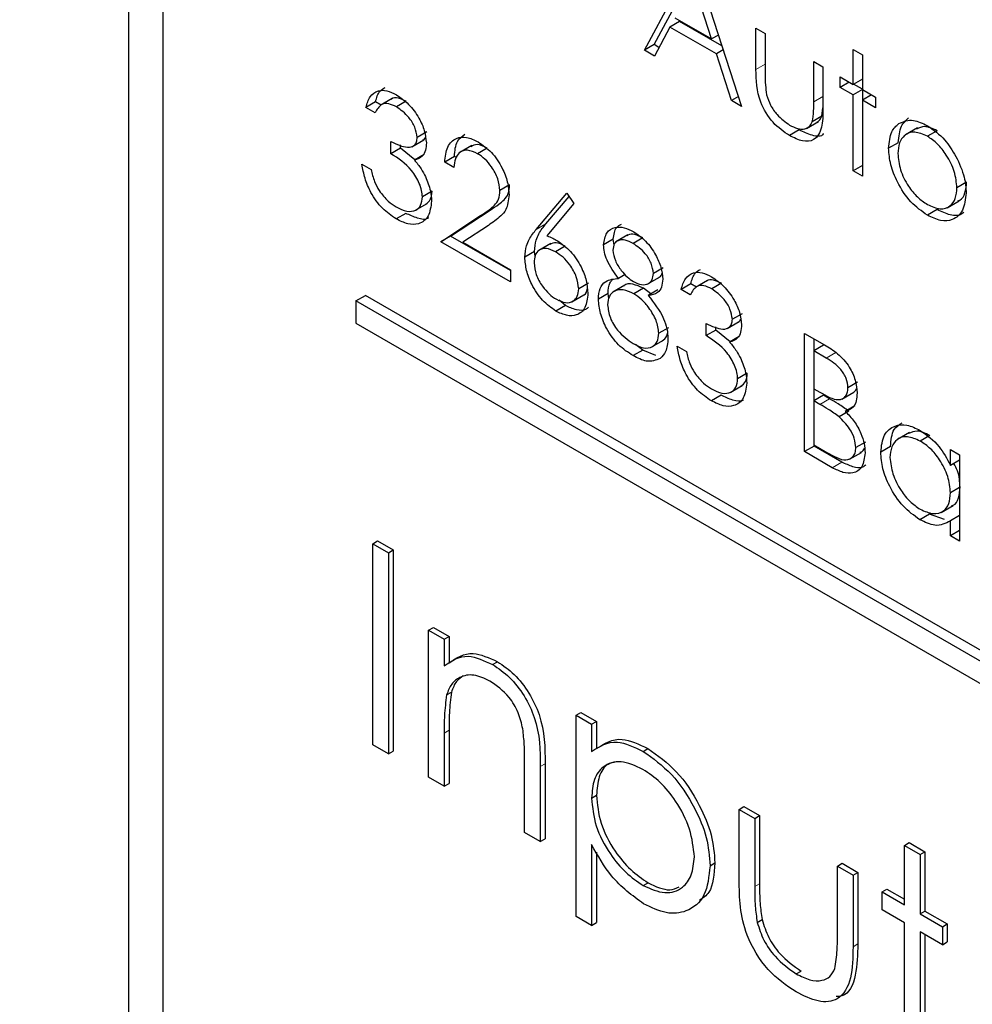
# Paper-space layout 'Blatt2' of a CAD drawing. Header units: millimetres. Extents: x 5 to 418, y 2 to 292.
# Tile 33 of 84: x 88.65 to 91.43, y 201.12 to 204. Entities that reach past the tile are written whole.
import ezdxf

# ---------------------------------------------------------------- set-up
doc = ezdxf.new("R2010")
doc.units = ezdxf.units.MM

psp = doc.layouts.new('Blatt2')

# ---------------------------------------------------------------- linework, layer by layer
at = {"color": 7, "linetype": 'Continuous', "lineweight": 25}
for p, q in [((88.9666, 206.2722), (88.9666, 193.0442)), ((89.0675, 206.1672), (89.0675, 193.1025)), ((90.4741, 203.908), (90.6161, 204.1717)), ((90.62, 204.1695), (90.7581, 203.744)), ((90.5024, 203.9243), (90.6254, 204.1527)), ((90.6705, 203.9409), (90.6177, 204.1034)), ((90.5635, 204.0026), (90.6705, 203.9409)), ((90.549, 203.9756), (90.5035, 203.8911)), ((90.5772, 203.9919), (90.549, 203.9756)), ((90.6847, 203.8972), (90.549, 203.9756)), ((90.7008, 203.9206), (90.5772, 203.9919)), ((90.8003, 203.9723), (90.8272, 203.9568)), ((90.8003, 203.8516), (90.8003, 203.9723)), ((90.6905, 203.9524), (90.6705, 203.9409)), ((90.8272, 203.9568), (90.8272, 203.8396)), ((90.5024, 203.9243), (90.4741, 203.908)), ((90.5035, 203.8911), (90.4741, 203.908)), ((90.5169, 203.916), (90.5024, 203.9243)), ((90.7046, 203.9088), (90.6847, 203.8972)), ((91.0843, 203.9103), (91.1112, 203.8947)), ((91.0843, 203.8083), (91.0843, 203.9103)), ((90.7289, 203.7609), (90.6847, 203.8972)), ((91.1112, 203.8947), (91.1112, 203.7928)), ((90.9692, 203.8748), (90.9961, 203.8593)), ((90.9692, 203.7576), (90.9692, 203.8748)), ((90.9961, 203.8593), (90.9961, 203.7363)), ((91.0459, 203.8305), (91.0843, 203.8083)), ((91.0459, 203.7995), (91.0459, 203.8305)), ((91.1112, 203.8238), (91.0843, 203.8083)), ((91.0728, 203.815), (91.0459, 203.7995)), ((91.0843, 203.7773), (91.0459, 203.7995)), ((91.1112, 203.7928), (91.0843, 203.7773)), ((91.1112, 203.7944), (91.0857, 203.8091)), ((91.1112, 203.7928), (91.1496, 203.7707)), ((91.1126, 203.7626), (91.1126, 203.792)), ((89.7375, 203.7666), (89.7022, 203.7462)), ((90.7489, 203.7724), (90.7289, 203.7609)), ((91.0843, 203.5557), (91.0843, 203.7773)), ((91.1381, 203.7773), (91.1112, 203.7618)), ((91.1496, 203.7707), (91.1496, 203.7396)), ((89.6888, 203.7572), (89.6605, 203.7408)), ((89.6874, 203.7253), (89.6605, 203.7408)), ((89.7049, 203.7478), (89.6888, 203.7572)), ((89.7783, 203.7587), (89.75, 203.7424)), ((90.7581, 203.744), (90.7289, 203.7609)), ((90.993, 203.715), (90.9961, 203.7393)), ((91.1112, 203.7618), (91.1112, 203.5402)), ((91.1496, 203.7396), (91.1112, 203.7618)), ((90.993, 203.715), (90.9648, 203.6986)), ((90.9476, 203.6797), (90.9829, 203.7001)), ((91.2723, 203.6808), (91.2369, 203.6604)), ((89.8385, 203.6697), (89.8102, 203.6534)), ((90.9267, 203.675), (90.8984, 203.6586)), ((91.3294, 203.6729), (91.3012, 203.6566)), ((89.7335, 203.6057), (89.7335, 203.6411)), ((89.7617, 203.622), (89.7335, 203.6057)), ((89.7617, 203.622), (89.7617, 203.6317)), ((89.8037, 203.5877), (89.7617, 203.622)), ((89.7948, 203.6262), (89.8302, 203.6466)), ((89.9699, 203.6298), (89.9346, 203.6094)), ((90.0153, 203.6218), (89.987, 203.6055)), ((91.2162, 203.6378), (91.1879, 203.6215)), ((89.8304, 203.6031), (89.8021, 203.5868)), ((89.9191, 203.5976), (89.8908, 203.5813)), ((89.9248, 203.5943), (89.9191, 203.5976)), ((89.649, 203.5746), (89.6759, 203.5591)), ((89.9177, 203.5658), (89.8908, 203.5813)), ((91.1112, 203.5712), (91.0843, 203.5557)), ((91.1112, 203.5402), (91.0843, 203.5557)), ((90.0803, 203.5143), (90.052, 203.498)), ((91.4158, 203.5224), (91.3875, 203.5061)), ((89.8538, 203.4957), (89.8256, 203.4794)), ((90.1584, 203.3843), (90.2477, 203.4905)), ((90.1866, 203.4007), (90.2542, 203.4809)), ((90.2477, 203.4905), (90.2684, 203.4598)), ((89.8039, 203.4396), (89.8393, 203.46)), ((90.2684, 203.4598), (90.1893, 203.3658)), ((91.3589, 203.4479), (91.3943, 203.4683)), ((89.7771, 203.4314), (89.7489, 203.4151)), ((89.8793, 203.3486), (89.9954, 203.4247)), ((89.9076, 203.365), (90.0237, 203.441)), ((91.3296, 203.4424), (91.3013, 203.426)), ((90.0183, 203.3962), (89.9434, 203.3471)), ((89.9076, 203.365), (89.8793, 203.3486)), ((90.0827, 203.2639), (89.9076, 203.365)), ((90.4262, 203.3681), (90.3908, 203.3477)), ((90.0827, 203.2312), (89.8793, 203.3486)), ((89.9434, 203.3471), (90.0827, 203.2667)), ((90.2007, 203.3434), (90.1654, 203.3229)), ((90.2429, 203.3353), (90.2147, 203.319)), ((90.3834, 203.3561), (90.3552, 203.3398)), ((90.3855, 203.3385), (90.3834, 203.3561)), ((90.4697, 203.3596), (90.4414, 203.3432)), ((90.1532, 203.3196), (90.1249, 203.3032)), ((90.155, 203.3063), (90.1532, 203.3196)), ((90.0827, 203.2667), (90.0827, 203.2312)), ((90.4178, 203.2522), (90.3989, 203.2413)), ((90.5293, 203.2721), (90.501, 203.2558)), ((90.3105, 203.2275), (90.2822, 203.2112)), ((90.4171, 203.2212), (90.3817, 203.2008)), ((90.4828, 203.2244), (90.5182, 203.2448)), ((90.6099, 203.2254), (90.5816, 203.2091)), ((90.626, 203.2161), (90.6099, 203.2254)), ((90.6586, 203.2349), (90.6232, 203.2145)), ((90.6993, 203.227), (90.6711, 203.2106)), ((89.6314, 203.1754), (89.6597, 203.1917)), ((95.8822, 199.5995), (89.6597, 203.1917)), ((90.2622, 203.1731), (90.2976, 203.1935)), ((90.3681, 203.197), (90.3398, 203.1806)), ((90.3704, 203.1819), (90.3681, 203.197)), ((90.4714, 203.2123), (90.4431, 203.196)), ((90.4935, 203.1961), (90.4714, 203.2123)), ((90.5136, 203.2077), (90.4853, 203.1913)), ((90.6084, 203.1936), (90.5816, 203.2091)), ((95.8539, 199.5832), (89.6314, 203.1754)), ((89.6314, 203.1754), (89.6314, 203.1101)), ((90.2438, 203.162), (90.2156, 203.1457)), ((90.2438, 203.162), (90.2253, 203.1773)), ((90.7595, 203.138), (90.7313, 203.1217)), ((89.6314, 203.1101), (95.8539, 199.5179)), ((90.6545, 203.074), (90.6545, 203.1094)), ((90.7159, 203.0944), (90.7513, 203.1149)), ((90.5446, 203.0973), (90.5163, 203.0809)), ((90.6828, 203.0903), (90.6545, 203.074)), ((90.6828, 203.0903), (90.6828, 203.1)), ((90.7247, 203.056), (90.6828, 203.0903)), ((90.9423, 203.0806), (91.0007, 203.0469)), ((90.9423, 202.735), (90.9423, 203.0806)), ((90.4694, 203.0318), (90.4478, 203.0482)), ((90.4943, 203.0401), (90.5296, 203.0606)), ((90.7514, 203.0714), (90.7232, 203.0551)), ((90.9975, 203.046), (90.9692, 203.0297)), ((90.9706, 203.0305), (90.9706, 203.0643)), ((90.4694, 203.0318), (90.4411, 203.0155)), ((90.5079, 203.016), (90.4694, 203.0318)), ((90.5701, 203.0429), (90.5969, 203.0274)), ((90.9692, 203.0297), (90.9692, 202.9189)), ((91.0057, 203.0086), (90.9692, 203.0297)), ((90.7749, 202.964), (90.7466, 202.9477)), ((91.0973, 202.9376), (91.069, 202.9212)), ((90.725, 202.9079), (90.7603, 202.9283)), ((90.9692, 202.9189), (90.9872, 202.9085)), ((90.9706, 202.8842), (90.9706, 202.9181)), ((91.0512, 202.8883), (91.0865, 202.9087)), ((90.6982, 202.8997), (90.6699, 202.8834)), ((90.9975, 202.8998), (90.9692, 202.8834)), ((90.9692, 202.8834), (90.9692, 202.7549)), ((90.987, 202.8731), (90.9692, 202.8834)), ((91.0153, 202.8895), (90.9975, 202.8998)), ((91.0713, 202.8531), (91.043, 202.8367)), ((91.0895, 202.8691), (91.0612, 202.8528)), ((91.2491, 202.7913), (91.2137, 202.7709)), ((91.1203, 202.763), (91.092, 202.7467)), ((91.3085, 202.7823), (91.2802, 202.7659)), ((90.9706, 202.7513), (90.9423, 202.735)), ((91.0233, 202.6882), (90.9423, 202.735)), ((90.9692, 202.7549), (91.0075, 202.7328)), ((90.9706, 202.7513), (90.9706, 202.7541)), ((91.0516, 202.7046), (90.9706, 202.7513)), ((91.0731, 202.7126), (91.1085, 202.733)), ((91.1932, 202.7498), (91.1649, 202.7335)), ((91.3683, 202.6949), (91.3683, 202.7416)), ((91.3683, 202.7416), (91.3952, 202.7261)), ((91.3952, 202.7104), (91.3683, 202.6949)), ((91.3952, 202.7261), (91.3952, 202.4735)), ((91.3952, 202.6303), (91.3683, 202.6148)), ((91.3409, 202.5573), (91.3762, 202.5777)), ((91.3073, 202.5525), (91.279, 202.5362)), ((91.3512, 202.5363), (91.3073, 202.5525)), ((91.3952, 202.5482), (91.3683, 202.5327)), ((91.3683, 202.489), (91.3683, 202.5327)), ((91.3952, 202.5046), (91.3683, 202.489)), ((89.6805, 202.466), (89.6946, 202.4741)), ((89.6946, 202.4741), (89.7403, 202.4477)), ((91.3952, 202.4735), (91.3683, 202.489)), ((89.6805, 202.466), (89.7262, 202.4396)), ((89.6805, 201.878), (89.6805, 202.466)), ((89.7262, 202.4396), (89.7403, 202.4477)), ((89.7403, 202.4477), (89.7403, 201.8598)), ((89.7262, 202.4396), (89.7262, 201.8517)), ((89.8437, 202.2135), (89.8578, 202.2216)), ((89.8437, 202.2135), (89.8894, 202.1871)), ((89.8437, 201.7838), (89.8437, 202.2135)), ((89.8578, 202.2216), (89.9035, 202.1953)), ((89.8894, 202.1871), (89.9035, 202.1953)), ((89.8894, 202.1871), (89.8894, 202.1096)), ((89.9035, 202.1953), (89.9035, 202.1178)), ((90.0309, 202.1129), (90.0451, 202.1211)), ((89.8964, 202.024), (89.9105, 202.0322)), ((90.2745, 201.9648), (90.2886, 201.9729)), ((90.2745, 201.9648), (90.3201, 201.9384)), ((90.2745, 201.3769), (90.2745, 201.9648)), ((90.2886, 201.9729), (90.3343, 201.9466)), ((90.3201, 201.9384), (90.3343, 201.9466)), ((90.3201, 201.9384), (90.3201, 201.8589)), ((90.3343, 201.9466), (90.3343, 201.8671)), ((89.8894, 201.9128), (89.8894, 201.7575)), ((89.9035, 201.921), (89.9035, 201.7656)), ((89.7262, 201.8517), (89.6805, 201.878)), ((90.4705, 201.8592), (90.4846, 201.8673)), ((89.7262, 201.8517), (89.7403, 201.8598)), ((90.1243, 201.6218), (90.1243, 201.8239)), ((90.17, 201.8148), (90.17, 201.5954)), ((90.1842, 201.823), (90.1842, 201.6036)), ((89.8894, 201.7575), (89.8437, 201.7838)), ((89.8894, 201.7575), (89.9035, 201.7656)), ((90.3201, 201.7226), (90.3343, 201.7308)), ((90.7509, 201.6897), (90.7651, 201.6979)), ((90.7651, 201.6979), (90.8108, 201.6715)), ((90.7509, 201.6897), (90.7966, 201.6633)), ((90.7509, 201.4844), (90.7509, 201.6897)), ((90.7966, 201.6633), (90.8108, 201.6715)), ((90.7966, 201.6633), (90.7966, 201.4641)), ((90.8108, 201.6715), (90.8108, 201.4722)), ((90.17, 201.5954), (90.1243, 201.6218)), ((90.17, 201.5954), (90.1842, 201.6036)), ((90.3201, 201.5866), (90.3201, 201.3505)), ((91.2339, 201.5842), (91.2481, 201.5924)), ((91.2339, 201.5842), (91.2796, 201.5579)), ((91.2339, 201.4109), (91.2339, 201.5842)), ((91.2481, 201.5924), (91.2938, 201.566)), ((90.3343, 201.5644), (90.3343, 201.3587)), ((91.2796, 201.5579), (91.2938, 201.566)), ((91.2796, 201.5579), (91.2796, 201.3845)), ((91.2938, 201.566), (91.2938, 201.3927)), ((90.6661, 201.5251), (90.6802, 201.5332)), ((91.0381, 201.5239), (91.0523, 201.5321)), ((91.0381, 201.3247), (91.0381, 201.5239)), ((91.0381, 201.5239), (91.0838, 201.4975)), ((91.0523, 201.5321), (91.098, 201.5057)), ((91.0838, 201.4975), (91.098, 201.5057)), ((91.0838, 201.4975), (91.0838, 201.2884)), ((91.098, 201.5057), (91.098, 201.2965)), ((90.4708, 201.467), (90.4849, 201.4752)), ((91.1687, 201.4486), (91.1828, 201.4567)), ((91.1687, 201.3958), (91.1687, 201.4486)), ((91.1687, 201.4486), (91.2339, 201.4109)), ((91.1828, 201.4567), (91.2339, 201.4272)), ((90.3201, 201.3505), (90.2745, 201.3769)), ((91.2339, 201.3581), (91.1687, 201.3958)), ((91.2796, 201.3845), (91.2938, 201.3927)), ((91.2796, 201.3845), (91.3449, 201.3468)), ((91.2938, 201.3927), (91.359, 201.355)), ((90.3201, 201.3505), (90.3343, 201.3587)), ((90.8039, 201.3594), (90.818, 201.3676)), ((91.2339, 200.9813), (91.2339, 201.3581)), ((91.3449, 201.3468), (91.359, 201.355)), ((91.3449, 201.3468), (91.3449, 201.2941)), ((91.359, 201.355), (91.359, 201.3022)), ((91.3449, 201.2941), (91.2796, 201.3317)), ((91.2796, 201.3317), (91.2796, 200.9549)), ((91.2938, 201.3236), (91.2938, 200.963)), ((91.3449, 201.2941), (91.359, 201.3022)), ((90.9181, 201.2088), (90.9322, 201.217))]:
    psp.add_line(p, q, dxfattribs=at)
at = {"color": 7, "linetype": 'Continuous', "lineweight": 18}
for p, q in [((90.8272, 203.8671), (90.8003, 203.8516)), ((90.9961, 203.7731), (90.9692, 203.7576)), ((90.0237, 203.441), (89.9954, 203.4247)), ((90.1866, 203.4007), (90.1584, 203.3843)), ((91.0339, 203.0249), (91.0057, 203.0086)), ((91.0153, 202.8895), (90.987, 202.8731)), ((91.0516, 202.7046), (91.0233, 202.6882)), ((89.8894, 201.9128), (89.9035, 201.921)), ((90.17, 201.8148), (90.1842, 201.823)), ((90.7966, 201.4641), (90.8108, 201.4722)), ((91.0838, 201.2884), (91.098, 201.2965))]:
    psp.add_line(p, q, dxfattribs=at)
for centre, major_axis, ratio, start_param, end_param in [((365.4312, 366.6879), (379.9846, 5.8274), 0.587244, 3.834585, 4.001386), ((365.4312, 355.2005), (379.9866, -5.634), 0.567146, 3.873355, 3.997444), ((365.4164, 367.659), (378.7845, 5.8277), 0.587275, 3.871004, 3.964908)]:
    psp.add_ellipse(centre, major_axis=major_axis, ratio=ratio, start_param=start_param, end_param=end_param, dxfattribs=at)
at = {"color": 7, "linetype": 'Continuous', "lineweight": 25}
for points, knots in [([(80.7494, 215.0294), (81.5576, 214.5051), (83.9014, 212.9848), (87.8525, 210.5044), (92.6317, 207.6048), (97.5029, 204.7552), (102.4626, 201.9553), (107.5106, 199.2071), (111.3984, 197.1627), (113.6013, 196.0337), (114.0739, 195.7914)], [0, 0, 0, 0, 0.0774167, 0.2244859, 0.3715556, 0.5186246, 0.6656928, 0.8127599, 0.959826, 1, 1, 1, 1]), ([(90.8984, 203.6586), (90.8817, 203.6698), (90.8485, 203.692), (90.802, 203.7693), (90.801, 203.8203), (90.8003, 203.8516)], [0, 0, 0, 0, 0.28097, 0.559785, 1, 1, 1, 1]), ([(90.8272, 203.8396), (90.8272, 203.8285), (90.8271, 203.8087), (90.8301, 203.7874), (90.8315, 203.7781)], [0, 0, 0, 0, 0.560377, 1, 1, 1, 1]), ([(89.6888, 203.7572), (89.6919, 203.769), (89.6971, 203.7883), (89.7112, 203.7962), (89.7168, 203.7993)], [0, 0, 0, 0, 0.609349, 1, 1, 1, 1]), ([(89.6605, 203.7408), (89.664, 203.7521), (89.6709, 203.7747), (89.6937, 203.7909), (89.7214, 203.7918), (89.7402, 203.7826), (89.7496, 203.778)], [0, 0, 0, 0, 0.280288, 0.55968, 0.779747, 1, 1, 1, 1]), ([(89.7783, 203.7587), (89.7707, 203.7622), (89.7555, 203.7692), (89.7392, 203.7702), (89.7347, 203.7645), (89.7344, 203.7641)], [0, 0, 0, 0, 0.479358, 0.957166, 1, 1, 1, 1]), ([(89.7496, 203.778), (89.7618, 203.7695), (89.786, 203.7525), (89.815, 203.7136), (89.8334, 203.6728), (89.8358, 203.6494), (89.8371, 203.6377)], [0, 0, 0, 0, 0.280085, 0.559868, 0.780099, 1, 1, 1, 1]), ([(90.8315, 203.7781), (90.8348, 203.7677), (90.8414, 203.7469), (90.8655, 203.7128), (90.886, 203.6984), (90.8986, 203.6895)], [0, 0, 0, 0, 0.280117, 0.560544, 1, 1, 1, 1]), ([(89.75, 203.7424), (89.7422, 203.7461), (89.7267, 203.7537), (89.7019, 203.7507), (89.6929, 203.7349), (89.6874, 203.7253)], [0, 0, 0, 0, 0.280636, 0.560364, 1, 1, 1, 1]), ([(89.8102, 203.6534), (89.8087, 203.6633), (89.8056, 203.6832), (89.7827, 203.7189), (89.7624, 203.7335), (89.75, 203.7424)], [0, 0, 0, 0, 0.278859, 0.560074, 1, 1, 1, 1]), ([(90.9961, 203.7363), (90.9958, 203.7176), (90.9953, 203.6803), (90.9743, 203.6432), (90.9368, 203.6392), (90.9112, 203.6522), (90.8984, 203.6586)], [0, 0, 0, 0, 0.281501, 0.559646, 0.779298, 1, 1, 1, 1]), ([(90.9648, 203.6986), (90.9664, 203.7091), (90.9693, 203.7278), (90.9692, 203.7485), (90.9692, 203.7576)], [0, 0, 0, 0, 0.559371, 1, 1, 1, 1]), ([(90.979, 203.6989), (90.9808, 203.6997), (90.9873, 203.7024), (90.9907, 203.7097), (90.993, 203.715)], [0, 0, 0, 0, 0.2858176, 1, 1, 1, 1]), ([(91.2162, 203.6378), (91.2178, 203.6555), (91.2206, 203.6872), (91.2384, 203.7031), (91.2462, 203.7101)], [0, 0, 0, 0, 0.559285, 1, 1, 1, 1]), ([(90.8986, 203.6895), (90.9064, 203.6855), (90.922, 203.6776), (90.9419, 203.6769), (90.957, 203.6839), (90.9622, 203.6937), (90.9648, 203.6986)], [0, 0, 0, 0, 0.28027, 0.560007, 0.780074, 1, 1, 1, 1]), ([(91.1879, 203.6215), (91.1895, 203.6392), (91.1924, 203.6709), (91.2101, 203.6868), (91.2179, 203.6938)], [0, 0, 0, 0, 0.559285, 1, 1, 1, 1]), ([(91.2179, 203.6938), (91.2314, 203.6995), (91.2556, 203.7098), (91.2873, 203.6943), (91.3013, 203.6875)], [0, 0, 0, 0, 0.55888, 1, 1, 1, 1]), ([(91.3294, 203.6729), (91.3164, 203.6789), (91.2934, 203.6896), (91.2768, 203.6808), (91.2696, 203.677)], [0, 0, 0, 0, 0.564377, 1, 1, 1, 1]), ([(91.3013, 203.6875), (91.319, 203.6751), (91.3508, 203.653), (91.3741, 203.6148), (91.3844, 203.5979)], [0, 0, 0, 0, 0.559182, 1, 1, 1, 1]), ([(89.7335, 203.6411), (89.7504, 203.6332), (89.7757, 203.6212), (89.8005, 203.6272), (89.809, 203.6395), (89.8098, 203.6488), (89.8102, 203.6534)], [0, 0, 0, 0, 0.499418, 0.749016, 0.874544, 1, 1, 1, 1]), ([(89.826, 203.6459), (89.8276, 203.6462), (89.8316, 203.6469), (89.8334, 203.6511), (89.8344, 203.6535)], [0, 0, 0, 0, 0.399149, 1, 1, 1, 1]), ([(89.8908, 203.5813), (89.8925, 203.5971), (89.896, 203.6287), (89.9216, 203.6523), (89.9541, 203.6566), (89.977, 203.6457), (89.9884, 203.6402)], [0, 0, 0, 0, 0.280029, 0.559515, 0.779668, 1, 1, 1, 1]), ([(89.9191, 203.5976), (89.9205, 203.6139), (89.9232, 203.6438), (89.9414, 203.6567), (89.9496, 203.6626)], [0, 0, 0, 0, 0.54369, 1, 1, 1, 1]), ([(90.9975, 203.6639), (90.9973, 203.6637), (90.9913, 203.654), (90.9639, 203.6573), (90.9391, 203.6691), (90.9267, 203.675)], [0, 0, 0, 0, 0.010224, 0.503933, 1, 1, 1, 1]), ([(91.3012, 203.6566), (91.2884, 203.6621), (91.2628, 203.6733), (91.2348, 203.6619), (91.2174, 203.6391), (91.2157, 203.6169), (91.2148, 203.6058)], [0, 0, 0, 0, 0.279484, 0.559256, 0.779547, 1, 1, 1, 1]), ([(91.3875, 203.5061), (91.386, 203.5217), (91.3831, 203.553), (91.3594, 203.5992), (91.3313, 203.636), (91.3112, 203.6497), (91.3012, 203.6566)], [0, 0, 0, 0, 0.279586, 0.559398, 0.779653, 1, 1, 1, 1]), ([(89.8371, 203.6377), (89.8366, 203.63), (89.8356, 203.6146), (89.8248, 203.5943), (89.8107, 203.5897), (89.8021, 203.5868)], [0, 0, 0, 0, 0.280508, 0.560792, 1, 1, 1, 1]), ([(90.0153, 203.6218), (90.0049, 203.627), (89.9864, 203.636), (89.973, 203.6292), (89.9672, 203.6262)], [0, 0, 0, 0, 0.56442, 1, 1, 1, 1]), ([(89.9884, 203.6402), (90.0018, 203.631), (90.0284, 203.6128), (90.0581, 203.5675), (90.076, 203.523), (90.0779, 203.4978), (90.0788, 203.4852)], [0, 0, 0, 0, 0.27989, 0.559224, 0.779582, 1, 1, 1, 1]), ([(91.3013, 203.426), (91.2845, 203.4377), (91.251, 203.4609), (91.2141, 203.5181), (91.1916, 203.574), (91.1891, 203.6057), (91.1879, 203.6215)], [0, 0, 0, 0, 0.279776, 0.559179, 0.779592, 1, 1, 1, 1]), ([(89.8256, 203.4794), (89.8251, 203.4857), (89.8242, 203.4982), (89.8149, 203.5254), (89.7871, 203.5713), (89.7549, 203.5919), (89.7335, 203.6057)], [0, 0, 0, 0, 0.125587, 0.251191, 0.500605, 1, 1, 1, 1]), ([(89.987, 203.6055), (89.9768, 203.6102), (89.9564, 203.6196), (89.9333, 203.6114), (89.9208, 203.5915), (89.9187, 203.5744), (89.9177, 203.5658)], [0, 0, 0, 0, 0.279699, 0.558847, 0.779176, 1, 1, 1, 1]), ([(90.052, 203.498), (90.0507, 203.5094), (90.0482, 203.5322), (90.0299, 203.5654), (90.0089, 203.591), (89.9943, 203.6007), (89.987, 203.6055)], [0, 0, 0, 0, 0.279126, 0.558978, 0.77935, 1, 1, 1, 1]), ([(91.2148, 203.6058), (91.2164, 203.5903), (91.2196, 203.5592), (91.2424, 203.5129), (91.2713, 203.4775), (91.2912, 203.4639), (91.3012, 203.4571)], [0, 0, 0, 0, 0.2796181, 0.5591672, 0.7795123, 1, 1, 1, 1]), ([(91.3844, 203.5979), (91.3941, 203.5773), (91.4113, 203.5404), (91.4134, 203.506), (91.4144, 203.4908)], [0, 0, 0, 0, 0.559216, 1, 1, 1, 1]), ([(89.7489, 203.4151), (89.7351, 203.4244), (89.7077, 203.443), (89.6753, 203.4882), (89.6565, 203.534), (89.6515, 203.5611), (89.649, 203.5746)], [0, 0, 0, 0, 0.279886, 0.558979, 0.779263, 1, 1, 1, 1]), ([(89.8021, 203.5868), (89.8091, 203.5786), (89.8215, 203.5639), (89.8306, 203.5463), (89.8346, 203.5386)], [0, 0, 0, 0, 0.559795, 1, 1, 1, 1]), ([(89.6759, 203.5591), (89.6786, 203.5475), (89.6835, 203.5268), (89.6945, 203.5066), (89.6993, 203.4978)], [0, 0, 0, 0, 0.5606944, 1, 1, 1, 1]), ([(89.8346, 203.5386), (89.8403, 203.5247), (89.8506, 203.4998), (89.8518, 203.4769), (89.8524, 203.4668)], [0, 0, 0, 0, 0.559419, 1, 1, 1, 1]), ([(90.0237, 203.441), (90.0323, 203.4466), (90.0465, 203.4557), (90.0648, 203.4705), (90.0778, 203.4875), (90.0795, 203.5053), (90.0803, 203.5143)], [0, 0, 0, 0, 0.340542, 0.56085, 0.780599, 1, 1, 1, 1]), ([(91.3012, 203.4571), (91.3138, 203.4515), (91.3392, 203.4402), (91.3679, 203.45), (91.3846, 203.4733), (91.3865, 203.4952), (91.3875, 203.5061)], [0, 0, 0, 0, 0.279745, 0.559113, 0.779606, 1, 1, 1, 1]), ([(91.3898, 203.4682), (91.392, 203.4687), (91.4023, 203.4712), (91.4125, 203.4905), (91.4147, 203.5118), (91.4158, 203.5224)], [0, 0, 0, 0, 0.119123, 0.559661, 1, 1, 1, 1]), ([(89.6993, 203.4978), (89.7079, 203.4866), (89.7233, 203.4666), (89.7414, 203.4553), (89.7493, 203.4502)], [0, 0, 0, 0, 0.558748, 1, 1, 1, 1]), ([(89.7493, 203.4502), (89.7597, 203.4451), (89.7804, 203.4347), (89.8055, 203.4382), (89.8225, 203.453), (89.8246, 203.4706), (89.8256, 203.4794)], [0, 0, 0, 0, 0.2805991, 0.5601509, 0.7803026, 1, 1, 1, 1]), ([(89.8355, 203.4583), (89.8406, 203.462), (89.8512, 203.4695), (89.8529, 203.4867), (89.8538, 203.4957)], [0, 0, 0, 0, 0.480676, 1, 1, 1, 1]), ([(89.9954, 203.4247), (90.004, 203.4302), (90.0182, 203.4394), (90.0365, 203.4542), (90.0496, 203.4711), (90.0512, 203.489), (90.052, 203.498)], [0, 0, 0, 0, 0.340542, 0.56085, 0.780599, 1, 1, 1, 1]), ([(90.0788, 203.4852), (90.077, 203.4696), (90.074, 203.4439), (90.0548, 203.4234), (90.0373, 203.4088), (90.0246, 203.4004), (90.0183, 203.3962)], [0, 0, 0, 0, 0.33837, 0.558748, 0.779361, 1, 1, 1, 1]), ([(91.4144, 203.4908), (91.4123, 203.4728), (91.4082, 203.4367), (91.378, 203.411), (91.3406, 203.4068), (91.3144, 203.4196), (91.3013, 203.426)], [0, 0, 0, 0, 0.279521, 0.559381, 0.779507, 1, 1, 1, 1]), ([(89.8524, 203.4668), (89.8503, 203.4511), (89.846, 203.4197), (89.8179, 203.3986), (89.7836, 203.3981), (89.7605, 203.4094), (89.7489, 203.4151)], [0, 0, 0, 0, 0.279304, 0.558838, 0.779277, 1, 1, 1, 1]), ([(89.8432, 203.4182), (89.8429, 203.4179), (89.8352, 203.4116), (89.8111, 203.4157), (89.7885, 203.4262), (89.7771, 203.4314)], [0, 0, 0, 0, 0.020663, 0.510016, 1, 1, 1, 1]), ([(91.4073, 203.4345), (91.4056, 203.4328), (91.3962, 203.4232), (91.3682, 203.4242), (91.3424, 203.4363), (91.3296, 203.4424)], [0, 0, 0, 0, 0.100871, 0.5500605, 1, 1, 1, 1]), ([(90.1532, 203.3196), (90.1542, 203.3313), (90.156, 203.3507), (90.1655, 203.3716), (90.1754, 203.387), (90.1829, 203.3961), (90.1866, 203.4007)], [0, 0, 0, 0, 0.339374, 0.559486, 0.779731, 1, 1, 1, 1]), ([(90.3552, 203.3398), (90.3573, 203.3524), (90.3615, 203.3776), (90.3862, 203.3921), (90.4144, 203.3916), (90.4334, 203.3824), (90.4429, 203.3778)], [0, 0, 0, 0, 0.2788058, 0.5584573, 0.7791595, 1, 1, 1, 1]), ([(90.3834, 203.3561), (90.3851, 203.3693), (90.3878, 203.3903), (90.4021, 203.3971), (90.4073, 203.3996)], [0, 0, 0, 0, 0.632557, 1, 1, 1, 1]), ([(90.1249, 203.3032), (90.126, 203.315), (90.1277, 203.3344), (90.1372, 203.3552), (90.1471, 203.3707), (90.1546, 203.3798), (90.1584, 203.3843)], [0, 0, 0, 0, 0.339374, 0.559486, 0.779731, 1, 1, 1, 1]), ([(90.1893, 203.3658), (90.1951, 203.3635), (90.2053, 203.3594), (90.2157, 203.3537), (90.2203, 203.3512)], [0, 0, 0, 0, 0.55991, 1, 1, 1, 1]), ([(90.4697, 203.3596), (90.4619, 203.3633), (90.4465, 203.3708), (90.4299, 203.3714), (90.4241, 203.3662), (90.4232, 203.3653)], [0, 0, 0, 0, 0.4545039, 0.9078162, 1, 1, 1, 1]), ([(90.4429, 203.3778), (90.4548, 203.3694), (90.4787, 203.3526), (90.5067, 203.3136), (90.5244, 203.2735), (90.5267, 203.2506), (90.5279, 203.2391)], [0, 0, 0, 0, 0.279929, 0.559623, 0.779946, 1, 1, 1, 1]), ([(90.2429, 203.3353), (90.2337, 203.34), (90.2165, 203.3486), (90.2036, 203.343), (90.1976, 203.3404)], [0, 0, 0, 0, 0.5384332, 1, 1, 1, 1]), ([(90.2203, 203.3512), (90.2334, 203.3419), (90.2596, 203.3233), (90.2888, 203.2787), (90.3065, 203.2347), (90.3082, 203.2099), (90.3091, 203.1975)], [0, 0, 0, 0, 0.279638, 0.559326, 0.779527, 1, 1, 1, 1]), ([(90.3989, 203.2413), (90.386, 203.2585), (90.3681, 203.2826), (90.3567, 203.3183), (90.3557, 203.3326), (90.3552, 203.3398)], [0, 0, 0, 0, 0.557752, 0.778932, 1, 1, 1, 1]), ([(90.4414, 203.3432), (90.4335, 203.3472), (90.4178, 203.355), (90.3985, 203.3534), (90.3846, 203.3437), (90.3829, 203.3304), (90.382, 203.3238)], [0, 0, 0, 0, 0.280651, 0.560566, 0.78062, 1, 1, 1, 1]), ([(90.501, 203.2558), (90.4994, 203.2656), (90.4962, 203.2853), (90.4741, 203.321), (90.4538, 203.3348), (90.4414, 203.3432)], [0, 0, 0, 0, 0.278971, 0.559919, 1, 1, 1, 1]), ([(90.2156, 203.1457), (90.2022, 203.1552), (90.1754, 203.1744), (90.1452, 203.2199), (90.128, 203.265), (90.1259, 203.2905), (90.1249, 203.3032)], [0, 0, 0, 0, 0.27967, 0.559085, 0.779558, 1, 1, 1, 1]), ([(90.2147, 203.319), (90.2055, 203.3234), (90.1873, 203.3321), (90.1664, 203.3259), (90.1537, 203.3101), (90.1524, 203.2944), (90.1518, 203.2865)], [0, 0, 0, 0, 0.280127, 0.559515, 0.779719, 1, 1, 1, 1]), ([(90.2822, 203.2112), (90.2809, 203.2228), (90.2781, 203.2461), (90.2585, 203.2793), (90.2368, 203.3044), (90.222, 203.3141), (90.2147, 203.319)], [0, 0, 0, 0, 0.278754, 0.558605, 0.779147, 1, 1, 1, 1]), ([(90.382, 203.3238), (90.3837, 203.3136), (90.3871, 203.2933), (90.4048, 203.2656), (90.4235, 203.2444), (90.4361, 203.236), (90.4425, 203.2318)], [0, 0, 0, 0, 0.277721, 0.558224, 0.779072, 1, 1, 1, 1]), ([(90.1518, 203.2865), (90.153, 203.2751), (90.1556, 203.2524), (90.1743, 203.2197), (90.1953, 203.1947), (90.2098, 203.1851), (90.217, 203.1803)], [0, 0, 0, 0, 0.279059, 0.55882, 0.779303, 1, 1, 1, 1]), ([(90.4425, 203.2318), (90.4504, 203.2282), (90.4663, 203.221), (90.4855, 203.2239), (90.4981, 203.236), (90.5, 203.2492), (90.501, 203.2558)], [0, 0, 0, 0, 0.280237, 0.560145, 0.780435, 1, 1, 1, 1]), ([(90.5146, 203.2429), (90.519, 203.2455), (90.5237, 203.2483), (90.5252, 203.2547), (90.5253, 203.2552)], [0, 0, 0, 0, 0.924442, 1, 1, 1, 1]), ([(90.5816, 203.2091), (90.585, 203.2204), (90.5919, 203.243), (90.6148, 203.2592), (90.6425, 203.2601), (90.6613, 203.2509), (90.6707, 203.2463)], [0, 0, 0, 0, 0.280288, 0.55968, 0.779747, 1, 1, 1, 1]), ([(90.6099, 203.2254), (90.613, 203.2373), (90.6181, 203.2566), (90.6323, 203.2645), (90.6378, 203.2676)], [0, 0, 0, 0, 0.609349, 1, 1, 1, 1]), ([(90.6707, 203.2463), (90.6828, 203.2378), (90.707, 203.2208), (90.736, 203.1819), (90.7544, 203.1411), (90.7569, 203.1177), (90.7581, 203.106)], [0, 0, 0, 0, 0.280085, 0.559868, 0.780099, 1, 1, 1, 1]), ([(90.3398, 203.1806), (90.3408, 203.1916), (90.3428, 203.2136), (90.3629, 203.2378), (90.3852, 203.2399), (90.3989, 203.2413)], [0, 0, 0, 0, 0.279987, 0.559901, 1, 1, 1, 1]), ([(90.3681, 203.197), (90.3686, 203.2085), (90.3694, 203.225), (90.3777, 203.2338), (90.3802, 203.2365)], [0, 0, 0, 0, 0.697882, 1, 1, 1, 1]), ([(90.4714, 203.2123), (90.4611, 203.2171), (90.4405, 203.2266), (90.4202, 203.2257), (90.414, 203.2192), (90.4137, 203.219)], [0, 0, 0, 0, 0.4907878, 0.980826, 1, 1, 1, 1]), ([(90.5279, 203.2391), (90.5272, 203.2309), (90.5258, 203.2144), (90.5116, 203.1954), (90.4953, 203.1929), (90.4853, 203.1913)], [0, 0, 0, 0, 0.280159, 0.560243, 1, 1, 1, 1]), ([(90.6711, 203.2106), (90.6633, 203.2144), (90.6477, 203.222), (90.623, 203.219), (90.614, 203.2032), (90.6084, 203.1936)], [0, 0, 0, 0, 0.280636, 0.560364, 1, 1, 1, 1]), ([(90.6993, 203.227), (90.6917, 203.2305), (90.6765, 203.2375), (90.6603, 203.2385), (90.6558, 203.2328), (90.6554, 203.2324)], [0, 0, 0, 0, 0.479358, 0.957166, 1, 1, 1, 1]), ([(90.3091, 203.1975), (90.3076, 203.1826), (90.3045, 203.1527), (90.2789, 203.1325), (90.2477, 203.1306), (90.2263, 203.1406), (90.2156, 203.1457)], [0, 0, 0, 0, 0.279631, 0.55896, 0.779478, 1, 1, 1, 1]), ([(90.217, 203.1803), (90.2262, 203.176), (90.2446, 203.1675), (90.2659, 203.1729), (90.28, 203.1874), (90.2815, 203.2033), (90.2822, 203.2112)], [0, 0, 0, 0, 0.280018, 0.559853, 0.779987, 1, 1, 1, 1]), ([(90.294, 203.1916), (90.2942, 203.1917), (90.3003, 203.1929), (90.3057, 203.1997), (90.3072, 203.2089), (90.3074, 203.2106)], [0, 0, 0, 0, 0.027326, 0.817479, 1, 1, 1, 1]), ([(90.4431, 203.196), (90.4326, 203.201), (90.4116, 203.2111), (90.3868, 203.206), (90.3697, 203.1909), (90.3677, 203.173), (90.3667, 203.1641)], [0, 0, 0, 0, 0.2802829, 0.5601377, 0.7802983, 1, 1, 1, 1]), ([(90.5163, 203.0809), (90.5146, 203.0934), (90.5111, 203.1185), (90.4898, 203.1536), (90.4667, 203.1804), (90.451, 203.1908), (90.4431, 203.196)], [0, 0, 0, 0, 0.278303, 0.558509, 0.779146, 1, 1, 1, 1]), ([(90.4853, 203.1913), (90.5023, 203.1697), (90.526, 203.1394), (90.5415, 203.0935), (90.5426, 203.0752), (90.5432, 203.0661)], [0, 0, 0, 0, 0.558271, 0.779089, 1, 1, 1, 1]), ([(90.7313, 203.1217), (90.7297, 203.1316), (90.7267, 203.1515), (90.7038, 203.1871), (90.6835, 203.2017), (90.6711, 203.2106)], [0, 0, 0, 0, 0.278859, 0.560074, 1, 1, 1, 1]), ([(90.3105, 203.1569), (90.3083, 203.1547), (90.2999, 203.1461), (90.2755, 203.1476), (90.2544, 203.1572), (90.2438, 203.162)], [0, 0, 0, 0, 0.146573, 0.573283, 1, 1, 1, 1]), ([(90.4411, 203.0155), (90.4266, 203.0249), (90.3977, 203.0436), (90.364, 203.0911), (90.3437, 203.1394), (90.3411, 203.1669), (90.3398, 203.1806)], [0, 0, 0, 0, 0.280545, 0.559269, 0.779816, 1, 1, 1, 1]), ([(90.3667, 203.1641), (90.3684, 203.1516), (90.3717, 203.1265), (90.3994, 203.0801), (90.4255, 203.0619), (90.4414, 203.0507)], [0, 0, 0, 0, 0.279833, 0.560198, 1, 1, 1, 1]), ([(90.6545, 203.1094), (90.6714, 203.1015), (90.6968, 203.0895), (90.7216, 203.0955), (90.7301, 203.1078), (90.7309, 203.117), (90.7313, 203.1217)], [0, 0, 0, 0, 0.499418, 0.749016, 0.874544, 1, 1, 1, 1]), ([(90.7581, 203.106), (90.7576, 203.0983), (90.7567, 203.0829), (90.7459, 203.0626), (90.7318, 203.0579), (90.7232, 203.0551)], [0, 0, 0, 0, 0.280508, 0.560792, 1, 1, 1, 1]), ([(90.747, 203.1142), (90.7486, 203.1145), (90.7526, 203.1152), (90.7544, 203.1193), (90.7555, 203.1218)], [0, 0, 0, 0, 0.399149, 1, 1, 1, 1]), ([(90.4414, 203.0507), (90.4517, 203.0456), (90.4723, 203.0353), (90.4971, 203.0392), (90.5134, 203.0547), (90.5154, 203.0722), (90.5163, 203.0809)], [0, 0, 0, 0, 0.280602, 0.559962, 0.78018, 1, 1, 1, 1]), ([(90.526, 203.0586), (90.5317, 203.0622), (90.5393, 203.0672), (90.541, 203.0786), (90.5415, 203.0816)], [0, 0, 0, 0, 0.7364711, 1, 1, 1, 1]), ([(90.7466, 202.9477), (90.7462, 202.9539), (90.7453, 202.9665), (90.736, 202.9937), (90.7081, 203.0395), (90.676, 203.0602), (90.6545, 203.074)], [0, 0, 0, 0, 0.125587, 0.251191, 0.500605, 1, 1, 1, 1]), ([(90.5432, 203.0661), (90.542, 203.052), (90.5398, 203.027), (90.5264, 203.0135), (90.5205, 203.0075)], [0, 0, 0, 0, 0.559346, 1, 1, 1, 1]), ([(90.7232, 203.0551), (90.7301, 203.0469), (90.7426, 203.0322), (90.7516, 203.0146), (90.7556, 203.0069)], [0, 0, 0, 0, 0.559795, 1, 1, 1, 1]), ([(91.0007, 203.0469), (91.0136, 203.0392), (91.0391, 203.0238), (91.0728, 202.9867), (91.0925, 202.9431), (91.0947, 202.9186), (91.0958, 202.9064)], [0, 0, 0, 0, 0.281317, 0.559922, 0.779935, 1, 1, 1, 1]), ([(90.5205, 203.0075), (90.5076, 203.0023), (90.4845, 202.993), (90.4544, 203.0086), (90.4411, 203.0155)], [0, 0, 0, 0, 0.557758, 1, 1, 1, 1]), ([(90.6699, 202.8834), (90.6562, 202.8927), (90.6287, 202.9113), (90.5963, 202.9565), (90.5775, 203.0023), (90.5726, 203.0294), (90.5701, 203.0429)], [0, 0, 0, 0, 0.279886, 0.558979, 0.779263, 1, 1, 1, 1]), ([(90.5969, 203.0274), (90.5997, 203.0158), (90.6046, 202.995), (90.6156, 202.9749), (90.6204, 202.9661)], [0, 0, 0, 0, 0.560694, 1, 1, 1, 1]), ([(90.7556, 203.0069), (90.7613, 202.993), (90.7716, 202.9681), (90.7729, 202.9452), (90.7735, 202.9351)], [0, 0, 0, 0, 0.559419, 1, 1, 1, 1]), ([(91.069, 202.9212), (91.0681, 202.9303), (91.0668, 202.9438), (91.0573, 202.9625), (91.0394, 202.9876), (91.0207, 202.9993), (91.0057, 203.0086)], [0, 0, 0, 0, 0.249284, 0.374925, 0.500645, 1, 1, 1, 1]), ([(90.6204, 202.9661), (90.629, 202.9549), (90.6444, 202.9349), (90.6624, 202.9236), (90.6704, 202.9185)], [0, 0, 0, 0, 0.558748, 1, 1, 1, 1]), ([(90.7565, 202.9266), (90.7616, 202.9302), (90.7722, 202.9378), (90.774, 202.955), (90.7749, 202.964)], [0, 0, 0, 0, 0.480676, 1, 1, 1, 1]), ([(90.7735, 202.9351), (90.7713, 202.9194), (90.767, 202.8879), (90.7389, 202.8669), (90.7047, 202.8664), (90.6815, 202.8777), (90.6699, 202.8834)], [0, 0, 0, 0, 0.279304, 0.558838, 0.779277, 1, 1, 1, 1]), ([(90.6704, 202.9185), (90.6808, 202.9133), (90.7015, 202.903), (90.7266, 202.9064), (90.7436, 202.9212), (90.7456, 202.9389), (90.7466, 202.9477)], [0, 0, 0, 0, 0.280599, 0.560151, 0.780303, 1, 1, 1, 1]), ([(90.9872, 202.9085), (91.006, 202.8977), (91.0296, 202.8842), (91.0527, 202.8883), (91.0617, 202.8951), (91.0679, 202.906), (91.0686, 202.9162), (91.069, 202.9212)], [0, 0, 0, 0, 0.498607, 0.624009, 0.749401, 0.874736, 1, 1, 1, 1]), ([(91.0958, 202.9064), (91.0953, 202.8985), (91.0943, 202.8828), (91.0844, 202.8608), (91.07, 202.8558), (91.0612, 202.8528)], [0, 0, 0, 0, 0.280867, 0.561527, 1, 1, 1, 1]), ([(91.0828, 202.907), (91.0852, 202.9085), (91.09, 202.9112), (91.0925, 202.9171), (91.0937, 202.92)], [0, 0, 0, 0, 0.513084, 1, 1, 1, 1]), ([(90.7642, 202.8865), (90.7639, 202.8862), (90.7563, 202.8799), (90.7322, 202.884), (90.7095, 202.8945), (90.6982, 202.8997)], [0, 0, 0, 0, 0.020663, 0.510016, 1, 1, 1, 1]), ([(91.043, 202.8367), (91.0326, 202.8442), (91.014, 202.8576), (90.9953, 202.8684), (90.987, 202.8731)], [0, 0, 0, 0, 0.559734, 1, 1, 1, 1]), ([(91.0713, 202.8531), (91.0609, 202.8606), (91.0423, 202.8739), (91.0235, 202.8847), (91.0153, 202.8895)], [0, 0, 0, 0, 0.559734, 1, 1, 1, 1]), ([(91.0612, 202.8528), (91.0702, 202.8434), (91.0881, 202.8247), (91.107, 202.7906), (91.1172, 202.7583), (91.1183, 202.7402), (91.1189, 202.7312)], [0, 0, 0, 0, 0.280382, 0.559606, 0.779765, 1, 1, 1, 1]), ([(91.092, 202.7467), (91.0911, 202.7557), (91.0893, 202.7737), (91.072, 202.8083), (91.054, 202.826), (91.043, 202.8367)], [0, 0, 0, 0, 0.279944, 0.560429, 1, 1, 1, 1]), ([(91.1649, 202.7335), (91.167, 202.7516), (91.1712, 202.788), (91.2028, 202.8118), (91.2403, 202.8161), (91.2666, 202.8035), (91.2798, 202.7972)], [0, 0, 0, 0, 0.279413, 0.559191, 0.779548, 1, 1, 1, 1]), ([(91.1932, 202.7498), (91.1949, 202.7685), (91.1978, 202.8013), (91.2185, 202.8139), (91.2273, 202.8193)], [0, 0, 0, 0, 0.573159, 1, 1, 1, 1]), ([(91.3085, 202.7823), (91.2954, 202.7884), (91.2717, 202.7995), (91.2542, 202.7913), (91.2463, 202.7876)], [0, 0, 0, 0, 0.551084, 1, 1, 1, 1]), ([(91.2798, 202.7972), (91.2996, 202.7832), (91.3349, 202.7582), (91.3581, 202.7143), (91.3683, 202.6949)], [0, 0, 0, 0, 0.559062, 1, 1, 1, 1]), ([(91.2802, 202.7659), (91.2673, 202.7716), (91.2417, 202.783), (91.2126, 202.7735), (91.1951, 202.7506), (91.1929, 202.7286), (91.1918, 202.7176)], [0, 0, 0, 0, 0.2797672, 0.5592905, 0.7797189, 1, 1, 1, 1]), ([(91.3683, 202.6148), (91.3669, 202.6306), (91.364, 202.6622), (91.3398, 202.7091), (91.3107, 202.7455), (91.2903, 202.7591), (91.2802, 202.7659)], [0, 0, 0, 0, 0.27966, 0.55921, 0.779487, 1, 1, 1, 1]), ([(91.0075, 202.7328), (91.027, 202.7216), (91.0563, 202.7047), (91.0821, 202.7163), (91.0908, 202.731), (91.0916, 202.7414), (91.092, 202.7467)], [0, 0, 0, 0, 0.49936, 0.748736, 0.874399, 1, 1, 1, 1]), ([(91.1189, 202.7312), (91.1171, 202.7167), (91.1135, 202.6877), (91.0866, 202.6704), (91.0549, 202.6721), (91.0338, 202.6828), (91.0233, 202.6882)], [0, 0, 0, 0, 0.279141, 0.558654, 0.779059, 1, 1, 1, 1]), ([(91.1038, 202.7331), (91.1068, 202.734), (91.1131, 202.7358), (91.1158, 202.7428), (91.1172, 202.7464)], [0, 0, 0, 0, 0.4812468, 1, 1, 1, 1]), ([(91.279, 202.5362), (91.2622, 202.5482), (91.2285, 202.5721), (91.1913, 202.6293), (91.1683, 202.6857), (91.1661, 202.7175), (91.1649, 202.7335)], [0, 0, 0, 0, 0.279573, 0.559333, 0.779589, 1, 1, 1, 1]), ([(91.1211, 202.6963), (91.1181, 202.6936), (91.1085, 202.6851), (91.0828, 202.689), (91.062, 202.6994), (91.0516, 202.7046)], [0, 0, 0, 0, 0.189252, 0.594134, 1, 1, 1, 1]), ([(91.1918, 202.7176), (91.1936, 202.7018), (91.1972, 202.6702), (91.2208, 202.6237), (91.2497, 202.5875), (91.2699, 202.5736), (91.2799, 202.5667)], [0, 0, 0, 0, 0.279429, 0.559146, 0.77957, 1, 1, 1, 1]), ([(91.3966, 202.6311), (91.3958, 202.647), (91.3947, 202.67), (91.382, 202.6934), (91.3781, 202.7005)], [0, 0, 0, 0, 0.692809, 1, 1, 1, 1]), ([(91.2799, 202.5667), (91.2928, 202.561), (91.3184, 202.5498), (91.3483, 202.5579), (91.3657, 202.5813), (91.3674, 202.6036), (91.3683, 202.6148)], [0, 0, 0, 0, 0.279822, 0.559387, 0.779603, 1, 1, 1, 1]), ([(91.372, 202.5771), (91.3736, 202.5774), (91.3835, 202.5795), (91.3935, 202.5985), (91.3956, 202.6203), (91.3966, 202.6311)], [0, 0, 0, 0, 0.086461, 0.543043, 1, 1, 1, 1]), ([(91.3683, 202.5327), (91.3541, 202.5254), (91.3288, 202.5122), (91.2942, 202.5288), (91.279, 202.5362)], [0, 0, 0, 0, 0.558763, 1, 1, 1, 1]), ([(89.8894, 202.1096), (89.9111, 202.1241), (89.9499, 202.15), (90.0061, 202.1243), (90.0309, 202.1129)], [0, 0, 0, 0, 0.559141, 1, 1, 1, 1]), ([(89.9035, 202.1178), (89.9252, 202.1323), (89.964, 202.1582), (90.0203, 202.1324), (90.0451, 202.1211)], [0, 0, 0, 0, 0.559141, 1, 1, 1, 1]), ([(90.0309, 202.1129), (90.0476, 202.1016), (90.0809, 202.079), (90.1247, 202.0227), (90.1692, 201.9284), (90.1697, 201.8617), (90.17, 201.8148)], [0, 0, 0, 0, 0.1870208, 0.3738905, 0.5606099, 1, 1, 1, 1]), ([(90.0451, 202.1211), (90.0617, 202.1098), (90.0951, 202.0871), (90.1389, 202.0309), (90.1833, 201.9366), (90.1838, 201.8699), (90.1842, 201.823)], [0, 0, 0, 0, 0.1870208, 0.3738905, 0.5606099, 1, 1, 1, 1]), ([(90.023, 202.0647), (90.0068, 202.0721), (89.9746, 202.0869), (89.9367, 202.0785), (89.9092, 202.0581), (89.9007, 202.0354), (89.8964, 202.024)], [0, 0, 0, 0, 0.279553, 0.559373, 0.779703, 1, 1, 1, 1]), ([(89.9452, 202.0797), (89.938, 202.0751), (89.9221, 202.0649), (89.9146, 202.0438), (89.9105, 202.0322)], [0, 0, 0, 0, 0.449857, 1, 1, 1, 1]), ([(90.1189, 201.9248), (90.1153, 201.9406), (90.108, 201.9721), (90.0749, 202.0288), (90.0426, 202.0511), (90.023, 202.0647)], [0, 0, 0, 0, 0.281192, 0.561331, 1, 1, 1, 1]), ([(89.8964, 202.024), (89.8938, 202.0041), (89.8893, 201.9685), (89.8893, 201.9298), (89.8894, 201.9128)], [0, 0, 0, 0, 0.559658, 1, 1, 1, 1]), ([(89.9105, 202.0322), (89.908, 202.0123), (89.9034, 201.9766), (89.9035, 201.938), (89.9035, 201.921)], [0, 0, 0, 0, 0.559658, 1, 1, 1, 1]), ([(90.1243, 201.8239), (90.1244, 201.8422), (90.1246, 201.8748), (90.1207, 201.9095), (90.1189, 201.9248)], [0, 0, 0, 0, 0.560255, 1, 1, 1, 1]), ([(90.3343, 201.8671), (90.3574, 201.8819), (90.3989, 201.9084), (90.4584, 201.8799), (90.4846, 201.8673)], [0, 0, 0, 0, 0.558418, 1, 1, 1, 1]), ([(90.3201, 201.8589), (90.3433, 201.8737), (90.3848, 201.9003), (90.4442, 201.8718), (90.4705, 201.8592)], [0, 0, 0, 0, 0.558418, 1, 1, 1, 1]), ([(90.4846, 201.8673), (90.5132, 201.8471), (90.5703, 201.8066), (90.6339, 201.7101), (90.674, 201.6145), (90.6782, 201.5603), (90.6802, 201.5332)], [0, 0, 0, 0, 0.279627, 0.559432, 0.779703, 1, 1, 1, 1]), ([(90.4705, 201.8592), (90.499, 201.8389), (90.5561, 201.7984), (90.6197, 201.7019), (90.6599, 201.6063), (90.664, 201.5522), (90.6661, 201.5251)], [0, 0, 0, 0, 0.279627, 0.559432, 0.779703, 1, 1, 1, 1]), ([(90.4701, 201.8066), (90.448, 201.8166), (90.404, 201.8366), (90.3543, 201.8196), (90.3244, 201.7801), (90.3216, 201.7418), (90.3201, 201.7226)], [0, 0, 0, 0, 0.279747, 0.559315, 0.779515, 1, 1, 1, 1]), ([(90.3913, 201.8282), (90.3832, 201.8266), (90.3607, 201.8223), (90.339, 201.7874), (90.3359, 201.7497), (90.3343, 201.7308)], [0, 0, 0, 0, 0.219851, 0.609672, 1, 1, 1, 1]), ([(90.6204, 201.5509), (90.6174, 201.5777), (90.6113, 201.6314), (90.5711, 201.7106), (90.5214, 201.7716), (90.4872, 201.7949), (90.4701, 201.8066)], [0, 0, 0, 0, 0.279387, 0.559092, 0.779508, 1, 1, 1, 1]), ([(90.3201, 201.7226), (90.3226, 201.6959), (90.3274, 201.6423), (90.3691, 201.5626), (90.4192, 201.5025), (90.4536, 201.4789), (90.4708, 201.467)], [0, 0, 0, 0, 0.279654, 0.558875, 0.779455, 1, 1, 1, 1]), ([(90.3343, 201.7308), (90.3367, 201.704), (90.3416, 201.6505), (90.3832, 201.5708), (90.4334, 201.5106), (90.4677, 201.487), (90.4849, 201.4752)], [0, 0, 0, 0, 0.279654, 0.558875, 0.779455, 1, 1, 1, 1]), ([(90.4719, 201.4136), (90.4388, 201.4379), (90.3795, 201.4812), (90.3383, 201.5543), (90.3201, 201.5866)], [0, 0, 0, 0, 0.558466, 1, 1, 1, 1]), ([(90.4708, 201.467), (90.4925, 201.4576), (90.5361, 201.4388), (90.585, 201.4561), (90.6146, 201.495), (90.6185, 201.5322), (90.6204, 201.5509)], [0, 0, 0, 0, 0.2796281, 0.5592472, 0.779775, 1, 1, 1, 1]), ([(90.6661, 201.5251), (90.6628, 201.4939), (90.6561, 201.4316), (90.6029, 201.3896), (90.5394, 201.3814), (90.4944, 201.4029), (90.4719, 201.4136)], [0, 0, 0, 0, 0.27954, 0.559273, 0.779559, 1, 1, 1, 1]), ([(90.6802, 201.5332), (90.6781, 201.5005), (90.6748, 201.4508), (90.6452, 201.4306), (90.6351, 201.4236)], [0, 0, 0, 0, 0.658028, 1, 1, 1, 1]), ([(90.4849, 201.4752), (90.5073, 201.4645), (90.5416, 201.448), (90.5669, 201.4593), (90.5757, 201.4632)], [0, 0, 0, 0, 0.650568, 1, 1, 1, 1]), ([(90.9177, 201.1563), (90.8894, 201.1752), (90.8329, 201.213), (90.7538, 201.3446), (90.752, 201.4313), (90.7509, 201.4844)], [0, 0, 0, 0, 0.28097, 0.559785, 1, 1, 1, 1]), ([(90.7966, 201.4641), (90.7966, 201.4452), (90.7965, 201.4115), (90.8016, 201.3753), (90.8039, 201.3594)], [0, 0, 0, 0, 0.5603768, 1, 1, 1, 1]), ([(90.8108, 201.4722), (90.8107, 201.4534), (90.8106, 201.4197), (90.8158, 201.3835), (90.818, 201.3676)], [0, 0, 0, 0, 0.5603768, 1, 1, 1, 1]), ([(90.8039, 201.3594), (90.8095, 201.3418), (90.8207, 201.3065), (90.8617, 201.2485), (90.8967, 201.2239), (90.9181, 201.2088)], [0, 0, 0, 0, 0.280117, 0.560544, 1, 1, 1, 1]), ([(90.818, 201.3676), (90.8236, 201.35), (90.8349, 201.3146), (90.8758, 201.2566), (90.9109, 201.232), (90.9322, 201.217)], [0, 0, 0, 0, 0.280117, 0.560544, 1, 1, 1, 1]), ([(91.0306, 201.2243), (91.0334, 201.2421), (91.0383, 201.2739), (91.0382, 201.3091), (91.0381, 201.3247)], [0, 0, 0, 0, 0.559371, 1, 1, 1, 1]), ([(91.098, 201.2965), (91.0972, 201.2655), (91.0957, 201.2037), (91.0705, 201.1442), (91.0404, 201.1428), (91.0344, 201.1425)], [0, 0, 0, 0, 0.448451, 0.891556, 1, 1, 1, 1]), ([(91.0838, 201.2884), (91.0834, 201.2565), (91.0826, 201.1932), (91.0468, 201.13), (90.9831, 201.1233), (90.9395, 201.1453), (90.9177, 201.1563)], [0, 0, 0, 0, 0.281501, 0.559646, 0.779298, 1, 1, 1, 1]), ([(90.9181, 201.2088), (90.9313, 201.2021), (90.9578, 201.1886), (90.9917, 201.1874), (91.0174, 201.1992), (91.0262, 201.2159), (91.0306, 201.2243)], [0, 0, 0, 0, 0.28027, 0.560007, 0.780074, 1, 1, 1, 1])]:
    psp.add_open_spline(points, degree=3, knots=knots, dxfattribs=at)

doc.saveas('drawing.dxf')
